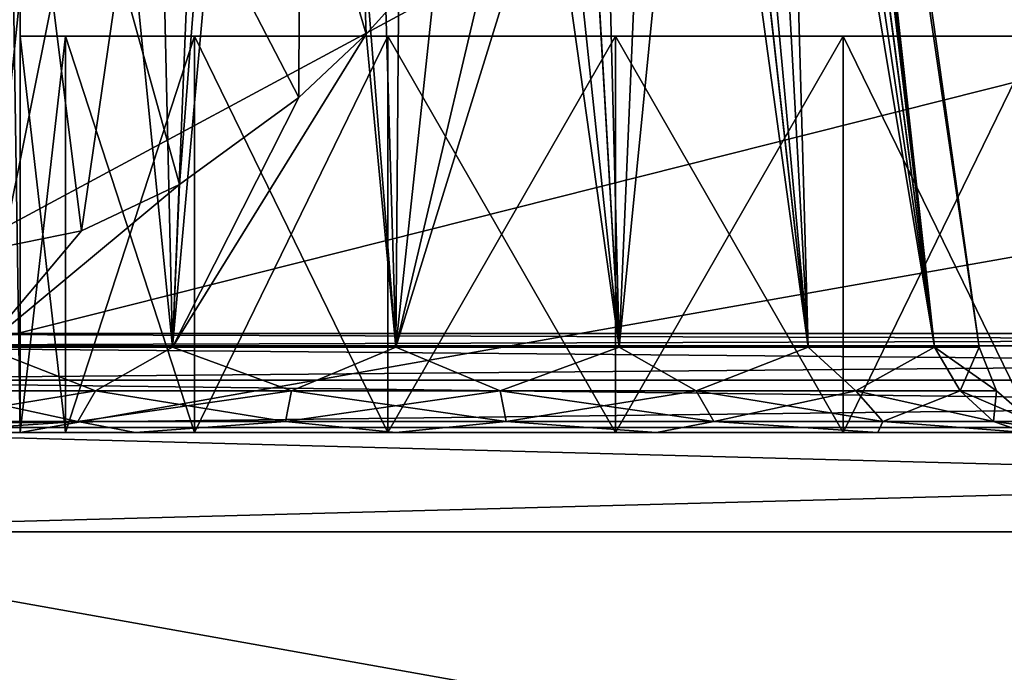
# Model space of a CAD drawing. Header units: millimetres. Extents: x -96 to 96, y -34 to 18.
# Tile 20 of 192: x -72 to -67.04, y -28.71 to -25.42. Entities that reach past the tile are written whole.
import ezdxf

# ---------------------------------------------------------------- set-up
doc = ezdxf.new("R2010")
doc.units = ezdxf.units.MM
doc.header["$LTSCALE"] = 65.185185
for name, color, linetype in [('194', 7, 'CONTINUOUS'), ('2', 7, 'CONTINUOUS'), ('22', 7, 'CONTINUOUS'), ('238', 7, 'CONTINUOUS'), ('24', 7, 'CONTINUOUS'), ('240', 7, 'CONTINUOUS'), ('241', 7, 'CONTINUOUS'), ('242', 7, 'CONTINUOUS'), ('252', 7, 'CONTINUOUS'), ('559', 7, 'CONTINUOUS'), ('560', 7, 'CONTINUOUS'), ('565', 7, 'CONTINUOUS'), ('571', 7, 'CONTINUOUS'), ('572', 7, 'CONTINUOUS'), ('6', 7, 'CONTINUOUS'), ('675', 7, 'CONTINUOUS'), ('678', 7, 'CONTINUOUS'), ('679', 7, 'CONTINUOUS'), ('72', 7, 'CONTINUOUS'), ('73', 7, 'CONTINUOUS'), ('84', 7, 'CONTINUOUS'), ('86', 7, 'CONTINUOUS')]:
    doc.layers.add(name, color=color, linetype=linetype)

msp = doc.modelspace()

# ---------------------------------------------------------------- linework, layer by layer
at = {"layer": '194', "color": 7, "linetype": 'Continuous'}
for points in [[(-74, -31.5262, -23.2618), (-74, -28, -23.4466), (-54.25, -28, -23.4466), (-74, -31.5262, -23.2618)], [(-74, -31.5262, -23.2618), (-54.25, -28, -23.4466), (-54.25, -31.5262, -23.2618), (-74, -31.5262, -23.2618)]]:
    msp.add_3dface(points, dxfattribs=at)
at = {"layer": '2', "color": 7, "linetype": 'Continuous'}
for points in [[(-3.6186, -27.5, 22.1466), (-74, 10.2026, 22.4756), (-74, -27.5, 22.1466), (-3.6186, -27.5, 22.1466)], [(-3.8118, -7.4278, 22.3217), (-74, 10.2026, 22.4756), (-3.6186, -27.5, 22.1466), (-3.8118, -7.4278, 22.3217)]]:
    msp.add_3dface(points, dxfattribs=at)
at = {"layer": '22', "color": 7, "linetype": 'Continuous'}
for points in [[(-72, -2, 20), (72, -2, 20), (-72, -27.5, 20.2225), (-72, -2, 20)], [(72, -2, 20), (72, -27.5, 20.2225), (-72, -27.5, 20.2225), (72, -2, 20)]]:
    msp.add_3dface(points, dxfattribs=at)
at = {"layer": '238', "color": 7, "linetype": 'Continuous'}
for points in [[(-74, -28, 23.4466), (-74, -31.5262, 23.2618), (-54.25, -31.5262, 23.2618), (-74, -28, 23.4466)], [(-54.25, -28, 23.4466), (-74, -28, 23.4466), (-54.25, -31.5262, 23.2618), (-54.25, -28, 23.4466)]]:
    msp.add_3dface(points, dxfattribs=at)
at = {"layer": '24', "color": 7, "linetype": 'Continuous'}
for points in [[(-72, -2, -20), (-72, -27.5, -20.2225), (72, -27.5, -20.2225), (-72, -2, -20)], [(72, -2, -20), (-72, -2, -20), (72, -27.5, -20.2225), (72, -2, -20)]]:
    msp.add_3dface(points, dxfattribs=at)
at = {"layer": '240', "color": 7, "linetype": 'Continuous'}
for points in [[(-74, -27.4738, 23.419), (-74, -28, 23.4466), (-54.25, -28, 23.4466), (-74, -27.4738, 23.419)], [(-74, -27.4738, 23.419), (-54.25, -28, 23.4466), (-54.25, -27.4738, 23.419), (-74, -27.4738, 23.419)]]:
    msp.add_3dface(points, dxfattribs=at)
at = {"layer": '241', "color": 7, "linetype": 'Continuous'}
for points in [[(-74, -28, -23.4466), (-74, -27.4738, -23.419), (-54.25, -27.4738, -23.419), (-74, -28, -23.4466)], [(-54.25, -28, -23.4466), (-74, -28, -23.4466), (-54.25, -27.4738, -23.419), (-54.25, -28, -23.4466)]]:
    msp.add_3dface(points, dxfattribs=at)
at = {"layer": '242', "color": 7, "linetype": 'Continuous'}
for points in [[(-54.25, -27.0627, 23.1621), (-54.25, -27, 22.9197), (-74, -27.0627, 23.1621), (-54.25, -27.0627, 23.1621)], [(-54.25, -27, 22.9197), (-74, -27, 22.9197), (-74, -27.0627, 23.1621), (-54.25, -27, 22.9197)], [(-74, -27.2353, 23.3438), (-54.25, -27.0627, 23.1621), (-74, -27.0627, 23.1621), (-74, -27.2353, 23.3438)], [(-54.25, -27.235, 23.3437), (-54.25, -27.0627, 23.1621), (-74, -27.2353, 23.3438), (-54.25, -27.235, 23.3437)], [(-74, -27.4738, 23.419), (-54.25, -27.4738, 23.419), (-54.25, -27.235, 23.3437), (-74, -27.4738, 23.419)], [(-74, -27.4738, 23.419), (-54.25, -27.235, 23.3437), (-74, -27.2353, 23.3438), (-74, -27.4738, 23.419)]]:
    msp.add_3dface(points, dxfattribs=at)
at = {"layer": '252', "color": 7, "linetype": 'Continuous'}
for points in [[(-74, -27.0627, -23.1621), (-74, -27, -22.9197), (-54.25, -27.0627, -23.1621), (-74, -27.0627, -23.1621)], [(-74, -27, -22.9197), (-54.25, -27, -22.9197), (-54.25, -27.0627, -23.1621), (-74, -27, -22.9197)], [(-54.25, -27.235, -23.3437), (-74, -27.0627, -23.1621), (-54.25, -27.0627, -23.1621), (-54.25, -27.235, -23.3437)], [(-74, -27.2353, -23.3438), (-74, -27.0627, -23.1621), (-54.25, -27.235, -23.3437), (-74, -27.2353, -23.3438)], [(-54.25, -27.4738, -23.419), (-74, -27.2353, -23.3438), (-54.25, -27.235, -23.3437), (-54.25, -27.4738, -23.419)], [(-54.25, -27.4738, -23.419), (-74, -27.4738, -23.419), (-74, -27.2353, -23.3438), (-54.25, -27.4738, -23.419)]]:
    msp.add_3dface(points, dxfattribs=at)
at = {"layer": '559', "color": 7, "linetype": 'Continuous'}
for points in [[(-68.9945, -18.4536, -15.2843), (-69.1984, -18.5477, -15.1212), (-68.0286, -27.0696, -14.5286), (-68.9945, -18.4536, -15.2843)], [(-68.8234, -18.4445, -15.4514), (-68.9945, -18.4536, -15.2843), (-68.0286, -27.0696, -14.5286), (-68.8234, -18.4445, -15.4514)], [(-68.6632, -18.5138, -15.6416), (-68.8234, -18.4445, -15.4514), (-67.3914, -27.0696, -15.4823), (-68.6632, -18.5138, -15.6416)], [(-67.3914, -27.0696, -15.4823), (-68.8234, -18.4445, -15.4514), (-68.0286, -27.0696, -14.5286), (-67.3914, -27.0696, -15.4823)], [(-69.1984, -18.5477, -15.1212), (-69.4597, -18.7648, -14.9573), (-68.9823, -27.0696, -13.8914), (-69.1984, -18.5477, -15.1212)], [(-68.0286, -27.0696, -14.5286), (-69.1984, -18.5477, -15.1212), (-68.9823, -27.0696, -13.8914), (-68.0286, -27.0696, -14.5286)], [(-68.5047, -18.6859, -15.8764), (-68.6632, -18.5138, -15.6416), (-67.3914, -27.0696, -15.4823), (-68.5047, -18.6859, -15.8764)], [(-68.3506, -19.0122, -16.1829), (-68.5047, -18.6859, -15.8764), (-67.3914, -27.0696, -15.4823), (-68.3506, -19.0122, -16.1829)], [(-69.4597, -18.7648, -14.9573), (-69.8162, -19.1803, -14.7997), (-68.9823, -27.0696, -13.8914), (-69.4597, -18.7648, -14.9573)], [(-68.2192, -19.5872, -16.6072), (-68.3506, -19.0122, -16.1829), (-67.1677, -27.0696, -16.6072), (-68.2192, -19.5872, -16.6072)], [(-67.1677, -27.0696, -16.6072), (-68.3506, -19.0122, -16.1829), (-67.3914, -27.0696, -15.4823), (-67.1677, -27.0696, -16.6072)], [(-69.8162, -19.1803, -14.7997), (-70.0461, -19.4978, -14.7328), (-68.9823, -27.0696, -13.8914), (-69.8162, -19.1803, -14.7997)], [(-70.0461, -19.4978, -14.7328), (-70.3183, -19.909, -14.6856), (-70.1072, -27.0696, -13.6677), (-70.0461, -19.4978, -14.7328)], [(-68.9823, -27.0696, -13.8914), (-70.0461, -19.4978, -14.7328), (-70.1072, -27.0696, -13.6677), (-68.9823, -27.0696, -13.8914)], [(-70.3183, -19.909, -14.6856), (-70.6343, -20.4221, -14.6724), (-70.1072, -27.0696, -13.6677), (-70.3183, -19.909, -14.6856)], [(-70.6343, -20.4221, -14.6724), (-70.9881, -21.0328, -14.7107), (-71.2321, -27.0696, -13.8914), (-70.6343, -20.4221, -14.6724)], [(-70.1072, -27.0696, -13.6677), (-70.6343, -20.4221, -14.6724), (-71.2321, -27.0696, -13.8914), (-70.1072, -27.0696, -13.6677)], [(-70.9881, -21.0328, -14.7107), (-71.3563, -21.7052, -14.8137), (-71.2321, -27.0696, -13.8914), (-70.9881, -21.0328, -14.7107)], [(-71.3563, -21.7052, -14.8137), (-71.7014, -22.3738, -14.9778), (-71.2321, -27.0696, -13.8914), (-71.3563, -21.7052, -14.8137)], [(-71.7014, -22.3738, -14.9778), (-72.0063, -23.0067, -15.1919), (-72.1857, -27.0696, -14.5286), (-71.7014, -22.3738, -14.9778)], [(-71.2321, -27.0696, -13.8914), (-71.7014, -22.3738, -14.9778), (-72.1857, -27.0696, -14.5286), (-71.2321, -27.0696, -13.8914)]]:
    msp.add_3dface(points, dxfattribs=at)
at = {"layer": '560', "color": 7, "linetype": 'Continuous'}
for points in [[(-68.2135, -19.6292, -16.6355), (-68.2192, -19.5872, -16.6072), (-67.3914, -27.0696, -17.7321), (-68.2135, -19.6292, -16.6355)], [(-68.2192, -19.5872, -16.6072), (-67.1677, -27.0696, -16.6072), (-67.3914, -27.0696, -17.7321), (-68.2192, -19.5872, -16.6072)], [(-68.2082, -19.672, -16.6641), (-68.2135, -19.6292, -16.6355), (-67.3914, -27.0696, -17.7321), (-68.2082, -19.672, -16.6641)], [(-68.1719, -20.2454, -17.0278), (-68.2082, -19.672, -16.6641), (-67.3914, -27.0696, -17.7321), (-68.1719, -20.2454, -17.0278)], [(-68.2011, -20.937, -17.4339), (-68.1719, -20.2454, -17.0278), (-67.3914, -27.0696, -17.7321), (-68.2011, -20.937, -17.4339)], [(-68.3196, -21.7345, -17.8719), (-68.2011, -20.937, -17.4339), (-68.0286, -27.0696, -18.6857), (-68.3196, -21.7345, -17.8719)], [(-68.0286, -27.0696, -18.6857), (-68.2011, -20.937, -17.4339), (-67.3914, -27.0696, -17.7321), (-68.0286, -27.0696, -18.6857)], [(-68.5327, -22.554, -18.2905), (-68.3196, -21.7345, -17.8719), (-68.0286, -27.0696, -18.6857), (-68.5327, -22.554, -18.2905)], [(-68.9823, -27.0696, -19.3229), (-68.5327, -22.554, -18.2905), (-68.0286, -27.0696, -18.6857), (-68.9823, -27.0696, -19.3229)], [(-68.8212, -23.3219, -18.6487), (-68.5327, -22.554, -18.2905), (-68.9823, -27.0696, -19.3229), (-68.8212, -23.3219, -18.6487)], [(-69.1601, -24.0064, -18.9305), (-68.8212, -23.3219, -18.6487), (-68.9823, -27.0696, -19.3229), (-69.1601, -24.0064, -18.9305)], [(-70.1072, -27.0696, -19.5467), (-69.1601, -24.0064, -18.9305), (-68.9823, -27.0696, -19.3229), (-70.1072, -27.0696, -19.5467)], [(-69.525, -24.5955, -19.1327), (-69.1601, -24.0064, -18.9305), (-70.1072, -27.0696, -19.5467), (-69.525, -24.5955, -19.1327)], [(-69.8955, -25.0882, -19.2598), (-69.525, -24.5955, -19.1327), (-70.1072, -27.0696, -19.5467), (-69.8955, -25.0882, -19.2598)], [(-70.2561, -25.49, -19.3206), (-69.8955, -25.0882, -19.2598), (-70.1072, -27.0696, -19.5467), (-70.2561, -25.49, -19.3206)], [(-71.2321, -27.0696, -19.3229), (-70.2561, -25.49, -19.3206), (-70.1072, -27.0696, -19.5467), (-71.2321, -27.0696, -19.3229)], [(-70.5966, -25.8103, -19.326), (-70.2561, -25.49, -19.3206), (-71.2321, -27.0696, -19.3229), (-70.5966, -25.8103, -19.326)], [(-71.1983, -26.2487, -19.212), (-70.5966, -25.8103, -19.326), (-71.2321, -27.0696, -19.3229), (-71.1983, -26.2487, -19.212)], [(-72.1857, -27.0696, -18.6857), (-71.1983, -26.2487, -19.212), (-71.2321, -27.0696, -19.3229), (-72.1857, -27.0696, -18.6857)], [(-71.6918, -26.4815, -18.9843), (-71.1983, -26.2487, -19.212), (-72.1857, -27.0696, -18.6857), (-71.6918, -26.4815, -18.9843)], [(-72.0878, -26.5625, -18.6818), (-71.6918, -26.4815, -18.9843), (-72.1857, -27.0696, -18.6857), (-72.0878, -26.5625, -18.6818)]]:
    msp.add_3dface(points, dxfattribs=at)
at = {"layer": '565', "color": 7, "linetype": 'Continuous'}
for points in [[(-70.5912, -24.3536, -19.2122), (-70.3104, -24.0039, -19.2049), (-70.2561, -25.49, -19.3206), (-70.5912, -24.3536, -19.2122)], [(-70.3104, -24.0039, -19.2049), (-69.8955, -25.0882, -19.2598), (-70.2561, -25.49, -19.3206), (-70.3104, -24.0039, -19.2049)], [(-71.0883, -24.859, -19.1361), (-70.5912, -24.3536, -19.2122), (-70.5966, -25.8103, -19.326), (-71.0883, -24.859, -19.1361)], [(-70.5912, -24.3536, -19.2122), (-70.2561, -25.49, -19.3206), (-70.5966, -25.8103, -19.326), (-70.5912, -24.3536, -19.2122)], [(-71.5, -25.1606, -18.9781), (-71.0883, -24.859, -19.1361), (-71.1983, -26.2487, -19.212), (-71.5, -25.1606, -18.9781)], [(-71.0883, -24.859, -19.1361), (-70.5966, -25.8103, -19.326), (-71.1983, -26.2487, -19.212), (-71.0883, -24.859, -19.1361)], [(-71.838, -25.3114, -18.7676), (-71.5, -25.1606, -18.9781), (-71.6918, -26.4815, -18.9843), (-71.838, -25.3114, -18.7676)], [(-71.5, -25.1606, -18.9781), (-71.1983, -26.2487, -19.212), (-71.6918, -26.4815, -18.9843), (-71.5, -25.1606, -18.9781)], [(-72.1149, -25.3447, -18.519), (-71.838, -25.3114, -18.7676), (-72.0878, -26.5625, -18.6818), (-72.1149, -25.3447, -18.519)], [(-71.838, -25.3114, -18.7676), (-71.6918, -26.4815, -18.9843), (-72.0878, -26.5625, -18.6818), (-71.838, -25.3114, -18.7676)]]:
    msp.add_3dface(points, dxfattribs=at)
at = {"layer": '571', "color": 7, "linetype": 'Continuous'}
for points in [[(-72.1857, -27.0696, -18.6857), (-71.6205, -27.2892, -19.2284), (-72.4258, -27.2892, -18.5527), (-72.1857, -27.0696, -18.6857)], [(-72.1857, -27.0696, -18.6857), (-71.2321, -27.0696, -19.3229), (-71.6205, -27.2892, -19.2284), (-72.1857, -27.0696, -18.6857)], [(-71.2321, -27.0696, -19.3229), (-70.6328, -27.2892, -19.5879), (-71.6205, -27.2892, -19.2284), (-71.2321, -27.0696, -19.3229)], [(-71.2321, -27.0696, -19.3229), (-70.1072, -27.0696, -19.5467), (-70.6328, -27.2892, -19.5879), (-71.2321, -27.0696, -19.3229)], [(-70.1072, -27.0696, -19.5467), (-69.5816, -27.2892, -19.5879), (-70.6328, -27.2892, -19.5879), (-70.1072, -27.0696, -19.5467)], [(-70.1072, -27.0696, -19.5467), (-68.9823, -27.0696, -19.3229), (-69.5816, -27.2892, -19.5879), (-70.1072, -27.0696, -19.5467)], [(-68.9823, -27.0696, -19.3229), (-68.5938, -27.2892, -19.2284), (-69.5816, -27.2892, -19.5879), (-68.9823, -27.0696, -19.3229)], [(-68.9823, -27.0696, -19.3229), (-68.0286, -27.0696, -18.6857), (-68.5938, -27.2892, -19.2284), (-68.9823, -27.0696, -19.3229)], [(-68.0286, -27.0696, -18.6857), (-67.7885, -27.2892, -18.5527), (-68.5938, -27.2892, -19.2284), (-68.0286, -27.0696, -18.6857)], [(-68.0286, -27.0696, -18.6857), (-67.3914, -27.0696, -17.7321), (-67.7885, -27.2892, -18.5527), (-68.0286, -27.0696, -18.6857)], [(-67.3914, -27.0696, -17.7321), (-67.263, -27.2892, -17.6424), (-67.7885, -27.2892, -18.5527), (-67.3914, -27.0696, -17.7321)], [(-67.3914, -27.0696, -17.7321), (-67.1677, -27.0696, -16.6072), (-67.263, -27.2892, -17.6424), (-67.3914, -27.0696, -17.7321)], [(-67.1677, -27.0696, -16.6072), (-67.0804, -27.2892, -16.6072), (-67.263, -27.2892, -17.6424), (-67.1677, -27.0696, -16.6072)], [(-71.6205, -27.2892, -19.2284), (-72.5625, -27.4443, -18.6675), (-72.4258, -27.2892, -18.5527), (-71.6205, -27.2892, -19.2284)], [(-71.7098, -27.4443, -19.383), (-72.5625, -27.4443, -18.6675), (-71.6205, -27.2892, -19.2284), (-71.7098, -27.4443, -19.383)], [(-70.6328, -27.2892, -19.5879), (-71.7098, -27.4443, -19.383), (-71.6205, -27.2892, -19.2284), (-70.6328, -27.2892, -19.5879)], [(-70.6638, -27.4443, -19.7637), (-71.7098, -27.4443, -19.383), (-70.6328, -27.2892, -19.5879), (-70.6638, -27.4443, -19.7637)], [(-69.5506, -27.4443, -19.7637), (-70.6638, -27.4443, -19.7637), (-69.5816, -27.2892, -19.5879), (-69.5506, -27.4443, -19.7637)], [(-69.5816, -27.2892, -19.5879), (-70.6638, -27.4443, -19.7637), (-70.6328, -27.2892, -19.5879), (-69.5816, -27.2892, -19.5879)], [(-68.5938, -27.2892, -19.2284), (-69.5506, -27.4443, -19.7637), (-69.5816, -27.2892, -19.5879), (-68.5938, -27.2892, -19.2284)], [(-68.5045, -27.4443, -19.383), (-69.5506, -27.4443, -19.7637), (-68.5938, -27.2892, -19.2284), (-68.5045, -27.4443, -19.383)], [(-67.7885, -27.2892, -18.5527), (-68.5045, -27.4443, -19.383), (-68.5938, -27.2892, -19.2284), (-67.7885, -27.2892, -18.5527)], [(-67.6518, -27.4443, -18.6675), (-68.5045, -27.4443, -19.383), (-67.7885, -27.2892, -18.5527), (-67.6518, -27.4443, -18.6675)], [(-67.263, -27.2892, -17.6424), (-67.6518, -27.4443, -18.6675), (-67.7885, -27.2892, -18.5527), (-67.263, -27.2892, -17.6424)], [(-67.0952, -27.4443, -17.7034), (-67.6518, -27.4443, -18.6675), (-67.263, -27.2892, -17.6424), (-67.0952, -27.4443, -17.7034)], [(-67.0804, -27.2892, -16.6072), (-67.0952, -27.4443, -17.7034), (-67.263, -27.2892, -17.6424), (-67.0804, -27.2892, -16.6072)], [(-66.9019, -27.4443, -16.6072), (-67.0952, -27.4443, -17.7034), (-67.0804, -27.2892, -16.6072), (-66.9019, -27.4443, -16.6072)], [(-71.7098, -27.4443, -19.383), (-72.5359, -27.5, -19.0358), (-72.5625, -27.4443, -18.6675), (-71.7098, -27.4443, -19.383)], [(-71.4216, -27.5, -19.7803), (-72.5359, -27.5, -19.0358), (-71.7098, -27.4443, -19.383), (-71.4216, -27.5, -19.7803)], [(-70.6638, -27.4443, -19.7637), (-71.4216, -27.5, -19.7803), (-71.7098, -27.4443, -19.383), (-70.6638, -27.4443, -19.7637)], [(-70.1072, -27.5, -20.0418), (-71.4216, -27.5, -19.7803), (-70.6638, -27.4443, -19.7637), (-70.1072, -27.5, -20.0418)], [(-69.5506, -27.4443, -19.7637), (-70.1072, -27.5, -20.0418), (-70.6638, -27.4443, -19.7637), (-69.5506, -27.4443, -19.7637)], [(-68.7928, -27.5, -19.7803), (-70.1072, -27.5, -20.0418), (-69.5506, -27.4443, -19.7637), (-68.7928, -27.5, -19.7803)], [(-68.5045, -27.4443, -19.383), (-68.7928, -27.5, -19.7803), (-69.5506, -27.4443, -19.7637), (-68.5045, -27.4443, -19.383)], [(-67.6785, -27.5, -19.0358), (-68.7928, -27.5, -19.7803), (-68.5045, -27.4443, -19.383), (-67.6785, -27.5, -19.0358)], [(-67.6518, -27.4443, -18.6675), (-67.6785, -27.5, -19.0358), (-68.5045, -27.4443, -19.383), (-67.6518, -27.4443, -18.6675)], [(-66.9339, -27.5, -17.9214), (-67.6785, -27.5, -19.0358), (-67.6518, -27.4443, -18.6675), (-66.9339, -27.5, -17.9214)], [(-67.0952, -27.4443, -17.7034), (-66.9339, -27.5, -17.9214), (-67.6518, -27.4443, -18.6675), (-67.0952, -27.4443, -17.7034)], [(-66.9019, -27.4443, -16.6072), (-66.9339, -27.5, -17.9214), (-67.0952, -27.4443, -17.7034), (-66.9019, -27.4443, -16.6072)]]:
    msp.add_3dface(points, dxfattribs=at)
at = {"layer": '572', "color": 7, "linetype": 'Continuous'}
for points in [[(-72.1857, -27.0696, -14.5286), (-72.4258, -27.2892, -14.6616), (-71.6205, -27.2892, -13.9859), (-72.1857, -27.0696, -14.5286)], [(-71.2321, -27.0696, -13.8914), (-72.1857, -27.0696, -14.5286), (-71.6205, -27.2892, -13.9859), (-71.2321, -27.0696, -13.8914)], [(-71.2321, -27.0696, -13.8914), (-71.6205, -27.2892, -13.9859), (-70.6328, -27.2892, -13.6264), (-71.2321, -27.0696, -13.8914)], [(-70.1072, -27.0696, -13.6677), (-71.2321, -27.0696, -13.8914), (-70.6328, -27.2892, -13.6264), (-70.1072, -27.0696, -13.6677)], [(-70.1072, -27.0696, -13.6677), (-70.6328, -27.2892, -13.6264), (-69.5816, -27.2892, -13.6264), (-70.1072, -27.0696, -13.6677)], [(-68.9823, -27.0696, -13.8914), (-70.1072, -27.0696, -13.6677), (-69.5816, -27.2892, -13.6264), (-68.9823, -27.0696, -13.8914)], [(-68.9823, -27.0696, -13.8914), (-69.5816, -27.2892, -13.6264), (-68.5938, -27.2892, -13.9859), (-68.9823, -27.0696, -13.8914)], [(-68.0286, -27.0696, -14.5286), (-68.9823, -27.0696, -13.8914), (-68.5938, -27.2892, -13.9859), (-68.0286, -27.0696, -14.5286)], [(-68.0286, -27.0696, -14.5286), (-68.5938, -27.2892, -13.9859), (-67.7885, -27.2892, -14.6616), (-68.0286, -27.0696, -14.5286)], [(-67.3914, -27.0696, -15.4823), (-68.0286, -27.0696, -14.5286), (-67.7885, -27.2892, -14.6616), (-67.3914, -27.0696, -15.4823)], [(-67.3914, -27.0696, -15.4823), (-67.7885, -27.2892, -14.6616), (-67.263, -27.2892, -15.572), (-67.3914, -27.0696, -15.4823)], [(-67.1677, -27.0696, -16.6072), (-67.3914, -27.0696, -15.4823), (-67.0804, -27.2892, -16.6072), (-67.1677, -27.0696, -16.6072)], [(-67.0804, -27.2892, -16.6072), (-67.3914, -27.0696, -15.4823), (-67.263, -27.2892, -15.572), (-67.0804, -27.2892, -16.6072)], [(-72.5625, -27.4443, -14.5469), (-71.7098, -27.4443, -13.8313), (-72.4258, -27.2892, -14.6616), (-72.5625, -27.4443, -14.5469)], [(-72.4258, -27.2892, -14.6616), (-71.7098, -27.4443, -13.8313), (-71.6205, -27.2892, -13.9859), (-72.4258, -27.2892, -14.6616)], [(-71.7098, -27.4443, -13.8313), (-70.6638, -27.4443, -13.4506), (-71.6205, -27.2892, -13.9859), (-71.7098, -27.4443, -13.8313)], [(-71.6205, -27.2892, -13.9859), (-70.6638, -27.4443, -13.4506), (-70.6328, -27.2892, -13.6264), (-71.6205, -27.2892, -13.9859)], [(-70.6638, -27.4443, -13.4506), (-69.5506, -27.4443, -13.4506), (-70.6328, -27.2892, -13.6264), (-70.6638, -27.4443, -13.4506)], [(-70.6328, -27.2892, -13.6264), (-69.5506, -27.4443, -13.4506), (-69.5816, -27.2892, -13.6264), (-70.6328, -27.2892, -13.6264)], [(-69.5816, -27.2892, -13.6264), (-68.5045, -27.4443, -13.8313), (-68.5938, -27.2892, -13.9859), (-69.5816, -27.2892, -13.6264)], [(-69.5506, -27.4443, -13.4506), (-68.5045, -27.4443, -13.8313), (-69.5816, -27.2892, -13.6264), (-69.5506, -27.4443, -13.4506)], [(-68.5045, -27.4443, -13.8313), (-67.6518, -27.4443, -14.5469), (-68.5938, -27.2892, -13.9859), (-68.5045, -27.4443, -13.8313)], [(-68.5938, -27.2892, -13.9859), (-67.6518, -27.4443, -14.5469), (-67.7885, -27.2892, -14.6616), (-68.5938, -27.2892, -13.9859)], [(-67.7885, -27.2892, -14.6616), (-67.0952, -27.4443, -15.5109), (-67.263, -27.2892, -15.572), (-67.7885, -27.2892, -14.6616)], [(-67.6518, -27.4443, -14.5469), (-67.0952, -27.4443, -15.5109), (-67.7885, -27.2892, -14.6616), (-67.6518, -27.4443, -14.5469)], [(-66.9019, -27.4443, -16.6072), (-67.0804, -27.2892, -16.6072), (-67.263, -27.2892, -15.572), (-66.9019, -27.4443, -16.6072)], [(-67.0952, -27.4443, -15.5109), (-66.9019, -27.4443, -16.6072), (-67.263, -27.2892, -15.572), (-67.0952, -27.4443, -15.5109)], [(-72.5625, -27.4443, -14.5469), (-72.5359, -27.5, -14.1786), (-71.7098, -27.4443, -13.8313), (-72.5625, -27.4443, -14.5469)], [(-72.5359, -27.5, -14.1786), (-71.4216, -27.5, -13.434), (-71.7098, -27.4443, -13.8313), (-72.5359, -27.5, -14.1786)], [(-71.7098, -27.4443, -13.8313), (-71.4216, -27.5, -13.434), (-70.6638, -27.4443, -13.4506), (-71.7098, -27.4443, -13.8313)], [(-71.4216, -27.5, -13.434), (-70.1072, -27.5, -13.1725), (-70.6638, -27.4443, -13.4506), (-71.4216, -27.5, -13.434)], [(-70.6638, -27.4443, -13.4506), (-70.1072, -27.5, -13.1725), (-69.5506, -27.4443, -13.4506), (-70.6638, -27.4443, -13.4506)], [(-70.1072, -27.5, -13.1725), (-68.7928, -27.5, -13.434), (-69.5506, -27.4443, -13.4506), (-70.1072, -27.5, -13.1725)], [(-69.5506, -27.4443, -13.4506), (-68.7928, -27.5, -13.434), (-68.5045, -27.4443, -13.8313), (-69.5506, -27.4443, -13.4506)], [(-68.7928, -27.5, -13.434), (-67.6785, -27.5, -14.1786), (-68.5045, -27.4443, -13.8313), (-68.7928, -27.5, -13.434)], [(-68.5045, -27.4443, -13.8313), (-67.6785, -27.5, -14.1786), (-67.6518, -27.4443, -14.5469), (-68.5045, -27.4443, -13.8313)], [(-67.6785, -27.5, -14.1786), (-66.9339, -27.5, -15.2929), (-67.6518, -27.4443, -14.5469), (-67.6785, -27.5, -14.1786)], [(-67.6518, -27.4443, -14.5469), (-66.9339, -27.5, -15.2929), (-67.0952, -27.4443, -15.5109), (-67.6518, -27.4443, -14.5469)], [(-66.6725, -27.5, -16.6072), (-66.9019, -27.4443, -16.6072), (-67.0952, -27.4443, -15.5109), (-66.6725, -27.5, -16.6072)], [(-66.9339, -27.5, -15.2929), (-66.6725, -27.5, -16.6072), (-67.0952, -27.4443, -15.5109), (-66.9339, -27.5, -15.2929)]]:
    msp.add_3dface(points, dxfattribs=at)
at = {"layer": '6', "color": 7, "linetype": 'Continuous'}
for points in [[(-74, -27.5, -22.1466), (-3.9737, 10.2026, -22.4756), (-3.7894, -9.8053, -22.301), (-74, -27.5, -22.1466)], [(-74, 10.2026, -22.4756), (-3.9737, 10.2026, -22.4756), (-74, -27.5, -22.1466), (-74, 10.2026, -22.4756)], [(-3.6186, -27.5, -22.1466), (-74, -27.5, -22.1466), (-3.7894, -9.8053, -22.301), (-3.6186, -27.5, -22.1466)]]:
    msp.add_3dface(points, dxfattribs=at)
at = {"layer": '675', "color": 7, "linetype": 'Continuous'}
for points in [[(-71.7716, -25.5, 14.352), (-72, -25.5, 15.5), (-71.7716, -25.5, 16.648), (-71.7716, -25.5, 14.352)], [(-71.1213, -25.5, 17.6213), (-71.7716, -25.5, 14.352), (-71.7716, -25.5, 16.648), (-71.1213, -25.5, 17.6213)], [(-71.1213, -25.5, 13.3787), (-71.7716, -25.5, 14.352), (-71.1213, -25.5, 17.6213), (-71.1213, -25.5, 13.3787)], [(-70.148, -25.5, 12.7284), (-71.1213, -25.5, 13.3787), (-70.148, -25.5, 18.2716), (-70.148, -25.5, 12.7284)], [(-70.148, -25.5, 18.2716), (-71.1213, -25.5, 13.3787), (-71.1213, -25.5, 17.6213), (-70.148, -25.5, 18.2716)], [(-69, -25.5, 12.5), (-70.148, -25.5, 12.7284), (-69, -25.5, 18.5), (-69, -25.5, 12.5)], [(-69, -25.5, 18.5), (-70.148, -25.5, 12.7284), (-70.148, -25.5, 18.2716), (-69, -25.5, 18.5)], [(-67.852, -25.5, 12.7284), (-69, -25.5, 12.5), (-67.852, -25.5, 18.2716), (-67.852, -25.5, 12.7284)], [(-67.852, -25.5, 18.2716), (-69, -25.5, 12.5), (-69, -25.5, 18.5), (-67.852, -25.5, 18.2716)], [(-66.8787, -25.5, 13.3787), (-67.852, -25.5, 12.7284), (-66.8787, -25.5, 17.6213), (-66.8787, -25.5, 13.3787)], [(-66.8787, -25.5, 17.6213), (-67.852, -25.5, 12.7284), (-67.852, -25.5, 18.2716), (-66.8787, -25.5, 17.6213)]]:
    msp.add_3dface(points, dxfattribs=at)
at = {"layer": '678', "color": 7, "linetype": 'Continuous'}
for points in [[(-72, -27.5, 15.5), (-71.7716, -27.5, 16.6481), (-72, -25.5, 15.5), (-72, -27.5, 15.5)], [(-72, -25.5, 15.5), (-71.7716, -27.5, 16.6481), (-71.7716, -25.5, 16.648), (-72, -25.5, 15.5)], [(-71.7716, -27.5, 16.6481), (-71.1213, -27.5, 17.6213), (-71.7716, -25.5, 16.648), (-71.7716, -27.5, 16.6481)], [(-71.1213, -27.5, 17.6213), (-71.1213, -25.5, 17.6213), (-71.7716, -25.5, 16.648), (-71.1213, -27.5, 17.6213)], [(-70.148, -27.5, 18.2716), (-70.148, -25.5, 18.2716), (-71.1213, -25.5, 17.6213), (-70.148, -27.5, 18.2716)], [(-71.1213, -27.5, 17.6213), (-70.148, -27.5, 18.2716), (-71.1213, -25.5, 17.6213), (-71.1213, -27.5, 17.6213)], [(-69, -27.5, 18.5), (-69, -25.5, 18.5), (-70.148, -25.5, 18.2716), (-69, -27.5, 18.5)], [(-70.148, -27.5, 18.2716), (-69, -27.5, 18.5), (-70.148, -25.5, 18.2716), (-70.148, -27.5, 18.2716)], [(-67.852, -27.5, 18.2716), (-67.852, -25.5, 18.2716), (-69, -25.5, 18.5), (-67.852, -27.5, 18.2716)], [(-69, -27.5, 18.5), (-67.852, -27.5, 18.2716), (-69, -25.5, 18.5), (-69, -27.5, 18.5)], [(-66.8787, -27.5, 17.6213), (-66.8787, -25.5, 17.6213), (-67.852, -25.5, 18.2716), (-66.8787, -27.5, 17.6213)], [(-67.852, -27.5, 18.2716), (-66.8787, -27.5, 17.6213), (-67.852, -25.5, 18.2716), (-67.852, -27.5, 18.2716)]]:
    msp.add_3dface(points, dxfattribs=at)
at = {"layer": '679', "color": 7, "linetype": 'Continuous'}
for points in [[(-72, -27.5, 15.5), (-72, -25.5, 15.5), (-71.7716, -25.5, 14.352), (-72, -27.5, 15.5)], [(-71.7716, -27.5, 14.3519), (-72, -27.5, 15.5), (-71.7716, -25.5, 14.352), (-71.7716, -27.5, 14.3519)], [(-71.7716, -27.5, 14.3519), (-71.7716, -25.5, 14.352), (-71.1213, -25.5, 13.3787), (-71.7716, -27.5, 14.3519)], [(-71.1213, -27.5, 13.3787), (-71.7716, -27.5, 14.3519), (-71.1213, -25.5, 13.3787), (-71.1213, -27.5, 13.3787)], [(-71.1213, -27.5, 13.3787), (-71.1213, -25.5, 13.3787), (-70.148, -25.5, 12.7284), (-71.1213, -27.5, 13.3787)], [(-70.148, -27.5, 12.7284), (-71.1213, -27.5, 13.3787), (-70.148, -25.5, 12.7284), (-70.148, -27.5, 12.7284)], [(-69, -27.5, 12.5), (-70.148, -27.5, 12.7284), (-69, -25.5, 12.5), (-69, -27.5, 12.5)], [(-70.148, -27.5, 12.7284), (-70.148, -25.5, 12.7284), (-69, -25.5, 12.5), (-70.148, -27.5, 12.7284)], [(-67.852, -27.5, 12.7284), (-69, -27.5, 12.5), (-67.852, -25.5, 12.7284), (-67.852, -27.5, 12.7284)], [(-69, -27.5, 12.5), (-69, -25.5, 12.5), (-67.852, -25.5, 12.7284), (-69, -27.5, 12.5)], [(-67.852, -27.5, 12.7284), (-67.852, -25.5, 12.7284), (-66.8787, -25.5, 13.3787), (-67.852, -27.5, 12.7284)], [(-66.8787, -27.5, 13.3787), (-67.852, -27.5, 12.7284), (-66.8787, -25.5, 13.3787), (-66.8787, -27.5, 13.3787)]]:
    msp.add_3dface(points, dxfattribs=at)
at = {"layer": '72', "color": 7, "linetype": 'Continuous'}
for points in [[(-72.6592, -27.5, -20.0914), (-72, -27.5, -20.2225), (-72.3882, -2, -19.9489), (-72.6592, -27.5, -20.0914)], [(-72, -27.5, -20.2225), (-72, -2, -20), (-72.3882, -2, -19.9489), (-72, -27.5, -20.2225)]]:
    msp.add_3dface(points, dxfattribs=at)
at = {"layer": '73', "color": 7, "linetype": 'Continuous'}
for points in [[(-72, -2, 20), (-72, -27.5, 20.2225), (-72.6592, -27.5, 20.0914), (-72, -2, 20)], [(-72, -2, 20), (-72.6592, -27.5, 20.0914), (-72.3882, -2, 19.9489), (-72, -2, 20)]]:
    msp.add_3dface(points, dxfattribs=at)
at = {"layer": '84', "color": 7, "linetype": 'Continuous'}
for points in [[(-50.395, -27.5, 20.2305), (-73.3466, -27.5, 20.3466), (-49.605, -27.5, 20.2305), (-50.395, -27.5, 20.2305)], [(-73.2804, -27.5, -15.2929), (-73.3466, -27.5, 20.3466), (-72, -27.5, 15.5), (-73.2804, -27.5, -15.2929)], [(-73.3466, -27.5, 20.3466), (-50.395, -27.5, 20.2305), (-69, -27.5, 18.5), (-73.3466, -27.5, 20.3466)], [(-72, -27.5, 15.5), (-73.3466, -27.5, 20.3466), (-71.7716, -27.5, 16.6481), (-72, -27.5, 15.5)], [(-71.7716, -27.5, 16.6481), (-73.3466, -27.5, 20.3466), (-71.1213, -27.5, 17.6213), (-71.7716, -27.5, 16.6481)], [(73.3466, -27.5, 20.3466), (-49.605, -27.5, 20.2305), (-73.3466, -27.5, 20.3466), (73.3466, -27.5, 20.3466)], [(49.605, -27.5, -20.2305), (-73.3466, -27.5, -20.3466), (48.8933, -27.5, -19.8877), (49.605, -27.5, -20.2305)], [(48.8933, -27.5, -19.8877), (-73.3466, -27.5, -20.3466), (-49.605, -27.5, -20.2305), (48.8933, -27.5, -19.8877)], [(-73.3466, -27.5, -20.3466), (-51.775, -27.5, -18.5), (-51.5992, -27.5, -19.2702), (-73.3466, -27.5, -20.3466)], [(-49.605, -27.5, -20.2305), (-73.3466, -27.5, -20.3466), (-50.395, -27.5, -20.2305), (-49.605, -27.5, -20.2305)], [(-50.395, -27.5, -20.2305), (-73.3466, -27.5, -20.3466), (-51.1067, -27.5, -19.8877), (-50.395, -27.5, -20.2305)], [(-51.1067, -27.5, -19.8877), (-73.3466, -27.5, -20.3466), (-51.5992, -27.5, -19.2702), (-51.1067, -27.5, -19.8877)], [(-71.1213, -27.5, 17.6213), (-73.3466, -27.5, 20.3466), (-70.148, -27.5, 18.2716), (-71.1213, -27.5, 17.6213)], [(-70.148, -27.5, 18.2716), (-73.3466, -27.5, 20.3466), (-69, -27.5, 18.5), (-70.148, -27.5, 18.2716)], [(-73.3466, -27.5, -20.3466), (49.605, -27.5, -20.2305), (73.3466, -27.5, -20.3466), (-73.3466, -27.5, -20.3466)], [(-70.1072, -27.5, -20.0418), (-73.3466, -27.5, -20.3466), (-71.4216, -27.5, -19.7803), (-70.1072, -27.5, -20.0418)], [(-73.3466, -27.5, -20.3466), (-70.1072, -27.5, -20.0418), (-51.775, -27.5, -18.5), (-73.3466, -27.5, -20.3466)], [(-71.4216, -27.5, -19.7803), (-73.3466, -27.5, -20.3466), (-72.5359, -27.5, -19.0358), (-71.4216, -27.5, -19.7803)], [(-72.5359, -27.5, -14.1786), (-73.2804, -27.5, -15.2929), (-72, -27.5, 15.5), (-72.5359, -27.5, -14.1786)], [(-72.5359, -27.5, -14.1786), (-72, -27.5, 15.5), (-71.7716, -27.5, 14.3519), (-72.5359, -27.5, -14.1786)], [(-71.4216, -27.5, -13.434), (-72.5359, -27.5, -14.1786), (-71.7716, -27.5, 14.3519), (-71.4216, -27.5, -13.434)], [(-71.1213, -27.5, 13.3787), (-71.4216, -27.5, -13.434), (-71.7716, -27.5, 14.3519), (-71.1213, -27.5, 13.3787)], [(-70.1072, -27.5, -13.1725), (-71.4216, -27.5, -13.434), (-70.148, -27.5, 12.7284), (-70.1072, -27.5, -13.1725)], [(-70.148, -27.5, 12.7284), (-71.4216, -27.5, -13.434), (-71.1213, -27.5, 13.3787), (-70.148, -27.5, 12.7284)], [(-69, -27.5, 12.5), (-70.1072, -27.5, -13.1725), (-70.148, -27.5, 12.7284), (-69, -27.5, 12.5)], [(-68.7928, -27.5, -13.434), (-70.1072, -27.5, -13.1725), (-69, -27.5, 12.5), (-68.7928, -27.5, -13.434)], [(-70.1072, -27.5, -20.0418), (-68.7928, -27.5, -19.7803), (-51.775, -27.5, -18.5), (-70.1072, -27.5, -20.0418)], [(-69, -27.5, 18.5), (-50.395, -27.5, 20.2305), (-67.852, -27.5, 18.2716), (-69, -27.5, 18.5)], [(-67.852, -27.5, 12.7284), (-68.7928, -27.5, -13.434), (-69, -27.5, 12.5), (-67.852, -27.5, 12.7284)], [(-67.6785, -27.5, -14.1786), (-68.7928, -27.5, -13.434), (-67.852, -27.5, 12.7284), (-67.6785, -27.5, -14.1786)], [(-68.7928, -27.5, -19.7803), (-67.6785, -27.5, -19.0358), (-51.775, -27.5, -18.5), (-68.7928, -27.5, -19.7803)], [(-67.852, -27.5, 18.2716), (-50.395, -27.5, 20.2305), (-66.8787, -27.5, 17.6213), (-67.852, -27.5, 18.2716)], [(-66.8787, -27.5, 13.3787), (-67.6785, -27.5, -14.1786), (-67.852, -27.5, 12.7284), (-66.8787, -27.5, 13.3787)], [(-66.9339, -27.5, -15.2929), (-67.6785, -27.5, -14.1786), (-66.8787, -27.5, 13.3787), (-66.9339, -27.5, -15.2929)], [(-67.6785, -27.5, -19.0358), (-66.9339, -27.5, -17.9214), (-51.775, -27.5, -18.5), (-67.6785, -27.5, -19.0358)]]:
    msp.add_3dface(points, dxfattribs=at)
at = {"layer": '86', "color": 7, "linetype": 'Continuous'}
for points in [[(-54.25, -27, 22.9197), (-74, -27, 22.3903), (-74, -27, 22.9197), (-54.25, -27, 22.9197)], [(-54.25, -27, 22.3903), (-74, -27, 22.3903), (-54.25, -27, 22.9197), (-54.25, -27, 22.3903)], [(-74, -27, -22.9197), (-54.25, -27, -22.3903), (-54.25, -27, -22.9197), (-74, -27, -22.9197)], [(-74, -27, -22.3903), (-54.25, -27, -22.3903), (-74, -27, -22.9197), (-74, -27, -22.3903)]]:
    msp.add_3dface(points, dxfattribs=at)

doc.saveas('drawing.dxf')
